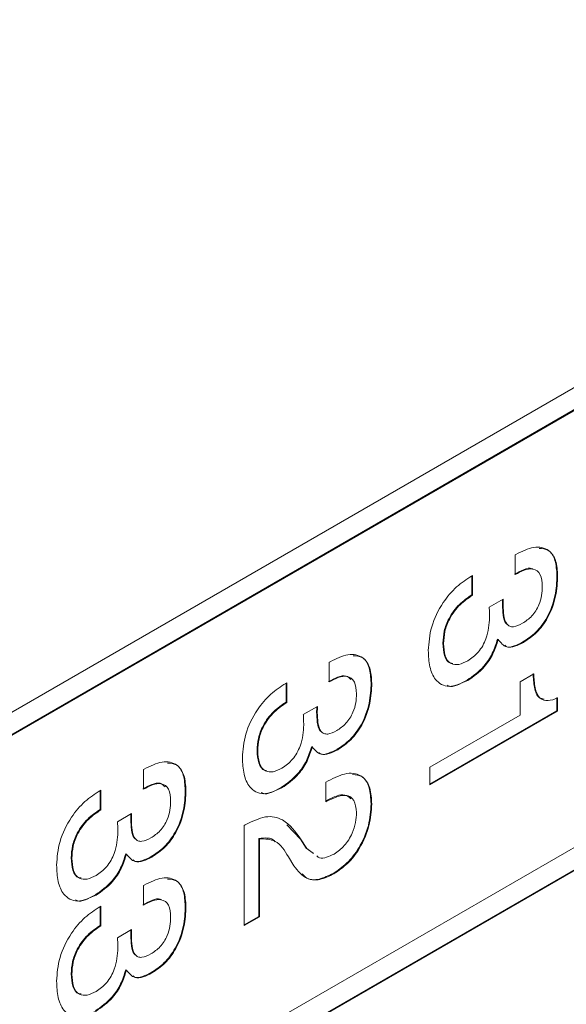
# Model space of a CAD drawing. Header units: millimetres. Extents: x 22 to 278, y 61 to 167.
# Tile 85 of 148: x 207.72 to 210.63, y 113.69 to 118.94. Entities that reach past the tile are written whole.
import ezdxf

# ---------------------------------------------------------------- set-up
doc = ezdxf.new("R2010")
doc.units = ezdxf.units.MM
doc.layers.get('0').update_dxf_attribs({"lineweight": 15})

msp = doc.modelspace()

# ---------------------------------------------------------------- linework, layer by layer
for p, q in [((190.8467, 105.5326), (215.843, 119.9626)), ((215.8394, 119.8421), (190.8432, 105.4121)), ((215.843, 119.8401), (190.8467, 105.4101)), ((190.8467, 103.0829), (215.843, 117.513)), ((215.8394, 117.3925), (190.8432, 102.9625)), ((215.843, 117.3905), (190.8467, 102.9605)), ((210.3565, 116.085), (210.3613, 116.0878)), ((210.3565, 115.9804), (210.3565, 116.085)), ((210.1249, 115.9723), (210.1299, 115.9752)), ((210.1264, 115.9731), (210.1264, 115.8725)), ((210.1299, 115.9752), (210.1299, 115.8705)), ((210.5796, 115.9755), (210.5832, 115.9735)), ((210.1264, 115.8725), (210.1299, 115.8705)), ((210.2184, 115.8071), (210.2939, 115.8502)), ((210.2188, 115.8036), (210.2184, 115.8071)), ((210.2895, 115.819), (210.2931, 115.817)), ((209.9722, 115.6147), (209.9758, 115.6127)), ((210.2629, 115.6363), (210.2664, 115.6343)), ((210.3986, 115.6214), (210.4021, 115.6194)), ((209.3666, 115.5136), (209.3714, 115.5163)), ((209.3666, 115.4089), (209.3666, 115.5136)), ((209.135, 115.4008), (209.1399, 115.4037)), ((209.1364, 115.4016), (209.1364, 115.301)), ((209.1399, 115.4037), (209.1399, 115.299)), ((209.5897, 115.404), (209.5932, 115.402)), ((210.1007, 115.418), (210.1043, 115.416)), ((210.3837, 115.4098), (210.4563, 115.4517)), ((210.3837, 115.2319), (210.3837, 115.4098)), ((209.1364, 115.301), (209.1399, 115.299)), ((210.5796, 115.3253), (210.5796, 115.2548)), ((210.5832, 115.3233), (210.5832, 115.2528)), ((209.2285, 115.2356), (209.304, 115.2787)), ((209.2996, 115.2475), (209.3031, 115.2455)), ((210.5796, 115.2548), (209.9033, 114.8644)), ((210.5832, 115.2528), (209.9033, 114.8603)), ((210.5796, 115.2548), (210.5832, 115.2528)), ((209.2289, 115.2321), (209.2285, 115.2356)), ((209.9033, 114.9545), (210.3837, 115.2319)), ((208.9823, 115.0433), (208.9858, 115.0412)), ((209.273, 115.0648), (209.2765, 115.0628)), ((209.4087, 115.0499), (209.4122, 115.0479)), ((208.3766, 114.9421), (208.3814, 114.9449)), ((208.3766, 114.8374), (208.3766, 114.9421)), ((209.9033, 114.8603), (209.9033, 114.9545)), ((209.3485, 114.875), (209.3602, 114.8818)), ((208.145, 114.8293), (208.15, 114.8322)), ((208.1465, 114.8301), (208.1465, 114.7295)), ((208.15, 114.8322), (208.15, 114.7275)), ((208.5997, 114.8325), (208.6033, 114.8305)), ((209.1108, 114.8465), (209.1143, 114.8445)), ((209.3485, 114.7703), (209.3485, 114.875)), ((209.3528, 114.7769), (209.3485, 114.7744)), ((209.3564, 114.7749), (209.3485, 114.7703)), ((209.3528, 114.7769), (209.3564, 114.7749)), ((208.1465, 114.7295), (208.15, 114.7275)), ((209.5897, 114.7602), (209.5932, 114.7582)), ((208.2385, 114.6641), (208.314, 114.7072)), ((208.3096, 114.676), (208.3132, 114.674)), ((208.239, 114.6606), (208.2385, 114.6641)), ((208.9133, 114.6447), (208.9188, 114.6479)), ((208.9133, 114.1108), (208.9133, 114.6447)), ((209.1399, 114.6482), (209.2129, 114.5705)), ((208.9914, 114.5754), (208.9914, 114.16)), ((208.9914, 114.5754), (208.9949, 114.5734)), ((208.9949, 114.5734), (208.9949, 114.1579)), ((209.2129, 114.5705), (209.2445, 114.5235)), ((209.2129, 114.5705), (209.2164, 114.5685)), ((209.2164, 114.5685), (209.248, 114.5214)), ((209.2445, 114.5235), (209.2801, 114.4971)), ((209.2445, 114.5235), (209.248, 114.5214)), ((209.248, 114.5214), (209.2836, 114.4951)), ((207.9923, 114.4718), (207.9959, 114.4697)), ((208.283, 114.4933), (208.2865, 114.4913)), ((208.4187, 114.4784), (208.4222, 114.4764)), ((209.1782, 114.4294), (209.149, 114.4777)), ((209.3881, 114.389), (209.3917, 114.387)), ((208.3766, 114.3244), (208.3814, 114.3272)), ((208.3766, 114.2198), (208.3766, 114.3244)), ((208.1208, 114.2751), (208.1244, 114.273)), ((208.145, 114.2117), (208.15, 114.2145)), ((208.1465, 114.2125), (208.1465, 114.1119)), ((208.15, 114.2145), (208.15, 114.1099)), ((208.5997, 114.2149), (208.6033, 114.2129)), ((208.9914, 114.16), (208.9133, 114.1149)), ((208.9949, 114.1579), (208.9133, 114.1108)), ((208.9914, 114.16), (208.9949, 114.1579)), ((208.1465, 114.1119), (208.15, 114.1099)), ((208.2385, 114.0465), (208.314, 114.0896)), ((208.239, 114.0429), (208.2385, 114.0465)), ((208.3096, 114.0584), (208.3132, 114.0564)), ((207.9923, 113.8541), (207.9959, 113.8521)), ((208.283, 113.8757), (208.2865, 113.8736)), ((208.4187, 113.8608), (208.4222, 113.8588))]:
    msp.add_line(p, q)
for points, knots in [([(210.3613, 116.0878), (210.3937, 116.1037), (210.4583, 116.1354), (210.5356, 116.119), (210.5778, 116.0583), (210.5814, 116.0018), (210.5832, 115.9735)], [0, 0, 0, 0, 0.280391, 0.559399, 0.779365, 1, 1, 1, 1]), ([(210.4846, 116.1199), (210.5013, 116.1186), (210.5403, 116.1156), (210.5738, 116.0592), (210.5777, 116.0034), (210.5796, 115.9755)], [0, 0, 0, 0, 0.273793, 0.636346, 1, 1, 1, 1]), ([(210.4513, 116.0083), (210.4498, 116.0095), (210.438, 116.0193), (210.4005, 116.0061), (210.3688, 115.9903), (210.353, 115.9824)], [0, 0, 0, 0, 0.067204, 0.532793, 1, 1, 1, 1]), ([(210.5016, 115.9164), (210.5, 115.9396), (210.497, 115.9859), (210.4561, 116.0154), (210.4052, 116.006), (210.3728, 115.9889), (210.3565, 115.9804)], [0, 0, 0, 0, 0.280224, 0.558001, 0.778617, 1, 1, 1, 1]), ([(209.8942, 115.5759), (209.8971, 115.6173), (209.903, 115.7001), (209.9642, 115.8267), (210.0441, 115.9198), (210.098, 115.9548), (210.1249, 115.9723)], [0, 0, 0, 0, 0.280115, 0.559017, 0.779197, 1, 1, 1, 1]), ([(210.5796, 115.9755), (210.5781, 115.9401), (210.5749, 115.8694), (210.5352, 115.7582), (210.4693, 115.6684), (210.4222, 115.6371), (210.3986, 115.6214)], [0, 0, 0, 0, 0.280903, 0.56016, 0.779706, 1, 1, 1, 1]), ([(210.5832, 115.9735), (210.5816, 115.938), (210.5785, 115.8674), (210.5387, 115.7561), (210.4728, 115.6664), (210.4257, 115.6351), (210.4021, 115.6194)], [0, 0, 0, 0, 0.280903, 0.56016, 0.779706, 1, 1, 1, 1]), ([(210.1264, 115.8725), (210.1039, 115.8573), (210.0591, 115.827), (210.0038, 115.7546), (209.9756, 115.6779), (209.9734, 115.6358), (209.9722, 115.6147)], [0, 0, 0, 0, 0.280691, 0.559402, 0.779276, 1, 1, 1, 1]), ([(210.3966, 115.7209), (210.4135, 115.7322), (210.4471, 115.7547), (210.4843, 115.814), (210.4997, 115.8699), (210.5009, 115.9009), (210.5016, 115.9164)], [0, 0, 0, 0, 0.279973, 0.558282, 0.778793, 1, 1, 1, 1]), ([(210.1299, 115.8705), (210.1074, 115.8553), (210.0626, 115.8249), (210.0073, 115.7526), (209.9791, 115.6759), (209.9769, 115.6338), (209.9758, 115.6127)], [0, 0, 0, 0, 0.280691, 0.559402, 0.779276, 1, 1, 1, 1]), ([(210.2902, 115.8481), (210.29, 115.8432), (210.2896, 115.8334), (210.2896, 115.8238), (210.2895, 115.819)], [0, 0, 0, 0, 0.497659, 1, 1, 1, 1]), ([(210.2939, 115.8502), (210.2936, 115.8439), (210.2931, 115.8327), (210.2931, 115.8218), (210.2931, 115.817)], [0, 0, 0, 0, 0.5599977, 1, 1, 1, 1]), ([(210.2205, 115.7522), (210.2203, 115.7619), (210.22, 115.7791), (210.2192, 115.7961), (210.2188, 115.8036)], [0, 0, 0, 0, 0.559986, 1, 1, 1, 1]), ([(210.2895, 115.819), (210.2902, 115.8008), (210.2916, 115.7643), (210.2992, 115.727), (210.3112, 115.7179), (210.3126, 115.7169)], [0, 0, 0, 0, 0.470715, 0.939441, 1, 1, 1, 1]), ([(210.2931, 115.817), (210.2936, 115.7984), (210.2945, 115.7614), (210.3059, 115.7213), (210.3268, 115.7038), (210.3553, 115.7003), (210.3801, 115.7126), (210.3966, 115.7209)], [0, 0, 0, 0, 0.2507958, 0.5005317, 0.6255696, 0.7505786, 1, 1, 1, 1]), ([(210.1048, 115.521), (210.1245, 115.5347), (210.1636, 115.5622), (210.2145, 115.6547), (210.2183, 115.7152), (210.2205, 115.7522)], [0, 0, 0, 0, 0.280253, 0.559686, 1, 1, 1, 1]), ([(209.9722, 115.6147), (209.9738, 115.5924), (209.9768, 115.5477), (209.9988, 115.5093), (210.0204, 115.5079), (210.0243, 115.5076)], [0, 0, 0, 0, 0.452328, 0.902129, 1, 1, 1, 1]), ([(209.9758, 115.6127), (209.9771, 115.5898), (209.9797, 115.544), (210.0104, 115.5032), (210.0565, 115.4971), (210.0887, 115.513), (210.1048, 115.521)], [0, 0, 0, 0, 0.280656, 0.559744, 0.779511, 1, 1, 1, 1]), ([(210.2629, 115.6363), (210.2548, 115.611), (210.2386, 115.5604), (210.1824, 115.4748), (210.1317, 115.4395), (210.1007, 115.418)], [0, 0, 0, 0, 0.280899, 0.561106, 1, 1, 1, 1]), ([(210.2664, 115.6343), (210.2583, 115.609), (210.2422, 115.5584), (210.1859, 115.4727), (210.1352, 115.4375), (210.1043, 115.416)], [0, 0, 0, 0, 0.280899, 0.561106, 1, 1, 1, 1]), ([(210.4021, 115.6194), (210.3865, 115.6114), (210.3553, 115.5955), (210.3017, 115.5901), (210.2798, 115.6175), (210.2664, 115.6343)], [0, 0, 0, 0, 0.281418, 0.562234, 1, 1, 1, 1]), ([(210.3986, 115.6214), (210.3832, 115.6139), (210.3525, 115.5989), (210.316, 115.5902), (210.3043, 115.6015), (210.3021, 115.6036)], [0, 0, 0, 0, 0.447583, 0.894208, 1, 1, 1, 1]), ([(209.3714, 115.5163), (209.4038, 115.5322), (209.4683, 115.5639), (209.5457, 115.5476), (209.5879, 115.4868), (209.5914, 115.4303), (209.5932, 115.402)], [0, 0, 0, 0, 0.280391, 0.559399, 0.779365, 1, 1, 1, 1]), ([(210.1043, 115.416), (210.0701, 115.4007), (210.0018, 115.3701), (209.9312, 115.411), (209.8984, 115.4861), (209.8956, 115.5459), (209.8942, 115.5759)], [0, 0, 0, 0, 0.279361, 0.558332, 0.778914, 1, 1, 1, 1]), ([(209.4946, 115.5484), (209.5114, 115.5471), (209.5503, 115.5442), (209.5839, 115.4877), (209.5877, 115.432), (209.5897, 115.404)], [0, 0, 0, 0, 0.273793, 0.636346, 1, 1, 1, 1]), ([(210.4527, 115.4537), (210.454, 115.4288), (210.4566, 115.379), (210.475, 115.3243), (210.5024, 115.3187), (210.511, 115.3169)], [0, 0, 0, 0, 0.408403, 0.8142, 1, 1, 1, 1]), ([(208.9042, 115.0044), (208.9072, 115.0459), (208.913, 115.1286), (208.9743, 115.2552), (209.0542, 115.3483), (209.108, 115.3833), (209.135, 115.4008)], [0, 0, 0, 0, 0.280115, 0.559017, 0.779197, 1, 1, 1, 1]), ([(209.4821, 115.4213), (209.4745, 115.4292), (209.4572, 115.4472), (209.4112, 115.4358), (209.3791, 115.4192), (209.363, 115.4109)], [0, 0, 0, 0, 0.2844743, 0.6416164, 1, 1, 1, 1]), ([(209.5116, 115.3449), (209.5101, 115.3681), (209.507, 115.4144), (209.4661, 115.4439), (209.4152, 115.4345), (209.3828, 115.4174), (209.3666, 115.4089)], [0, 0, 0, 0, 0.280224, 0.558001, 0.778617, 1, 1, 1, 1]), ([(209.5897, 115.404), (209.5881, 115.3686), (209.585, 115.2979), (209.5452, 115.1867), (209.4793, 115.0969), (209.4322, 115.0656), (209.4087, 115.0499)], [0, 0, 0, 0, 0.280903, 0.56016, 0.779706, 1, 1, 1, 1]), ([(209.5932, 115.402), (209.5916, 115.3665), (209.5885, 115.2959), (209.5488, 115.1846), (209.4829, 115.0949), (209.4358, 115.0636), (209.4122, 115.0479)], [0, 0, 0, 0, 0.280903, 0.56016, 0.779706, 1, 1, 1, 1]), ([(210.1007, 115.418), (210.0643, 115.3975), (210.0239, 115.3747), (209.9973, 115.3897), (209.9946, 115.3912)], [0, 0, 0, 0, 0.901499, 1, 1, 1, 1]), ([(210.4563, 115.4517), (210.4574, 115.4263), (210.4596, 115.3758), (210.4829, 115.3192), (210.5305, 115.3036), (210.5656, 115.3167), (210.5832, 115.3233)], [0, 0, 0, 0, 0.281056, 0.560319, 0.779649, 1, 1, 1, 1]), ([(209.1364, 115.301), (209.1139, 115.2858), (209.0691, 115.2555), (209.0138, 115.1832), (208.9856, 115.1064), (208.9834, 115.0643), (208.9823, 115.0433)], [0, 0, 0, 0, 0.280691, 0.559402, 0.779276, 1, 1, 1, 1]), ([(209.1399, 115.299), (209.1175, 115.2838), (209.0727, 115.2535), (209.0174, 115.1811), (208.9892, 115.1044), (208.9869, 115.0623), (208.9858, 115.0412)], [0, 0, 0, 0, 0.280691, 0.559402, 0.779276, 1, 1, 1, 1]), ([(209.4067, 115.1494), (209.4235, 115.1607), (209.4572, 115.1832), (209.4943, 115.2425), (209.5097, 115.2984), (209.511, 115.3294), (209.5116, 115.3449)], [0, 0, 0, 0, 0.279973, 0.558282, 0.778793, 1, 1, 1, 1]), ([(209.3003, 115.2766), (209.3001, 115.2717), (209.2996, 115.2619), (209.2996, 115.2523), (209.2996, 115.2475)], [0, 0, 0, 0, 0.497659, 1, 1, 1, 1]), ([(209.2996, 115.2475), (209.3003, 115.2293), (209.3017, 115.1929), (209.3092, 115.1555), (209.3213, 115.1465), (209.3227, 115.1454)], [0, 0, 0, 0, 0.470715, 0.939441, 1, 1, 1, 1]), ([(209.304, 115.2787), (209.3037, 115.2724), (209.3032, 115.2612), (209.3031, 115.2503), (209.3031, 115.2455)], [0, 0, 0, 0, 0.5599977, 1, 1, 1, 1]), ([(209.3031, 115.2455), (209.3036, 115.2269), (209.3046, 115.1899), (209.316, 115.1498), (209.3369, 115.1323), (209.3654, 115.1288), (209.3902, 115.1412), (209.4067, 115.1494)], [0, 0, 0, 0, 0.2507958, 0.5005317, 0.6255696, 0.7505786, 1, 1, 1, 1]), ([(209.2306, 115.1807), (209.2304, 115.1904), (209.23, 115.2076), (209.2292, 115.2246), (209.2289, 115.2321)], [0, 0, 0, 0, 0.559986, 1, 1, 1, 1]), ([(209.1149, 114.9495), (209.1345, 114.9633), (209.1737, 114.9907), (209.2245, 115.0832), (209.2283, 115.1437), (209.2306, 115.1807)], [0, 0, 0, 0, 0.2802531, 0.5596856, 1, 1, 1, 1]), ([(208.9823, 115.0433), (208.9838, 115.0209), (208.9869, 114.9762), (209.0089, 114.9378), (209.0305, 114.9364), (209.0344, 114.9361)], [0, 0, 0, 0, 0.4523276, 0.9021288, 1, 1, 1, 1]), ([(208.9858, 115.0412), (208.9871, 115.0183), (208.9897, 114.9726), (209.0204, 114.9317), (209.0665, 114.9256), (209.0987, 114.9415), (209.1149, 114.9495)], [0, 0, 0, 0, 0.280656, 0.559744, 0.779511, 1, 1, 1, 1]), ([(209.273, 115.0648), (209.2649, 115.0395), (209.2487, 114.989), (209.1924, 114.9033), (209.1417, 114.868), (209.1108, 114.8465)], [0, 0, 0, 0, 0.280899, 0.561106, 1, 1, 1, 1]), ([(209.2765, 115.0628), (209.2684, 115.0375), (209.2522, 114.9869), (209.196, 114.9012), (209.1453, 114.866), (209.1143, 114.8445)], [0, 0, 0, 0, 0.280899, 0.561106, 1, 1, 1, 1]), ([(209.4122, 115.0479), (209.3966, 115.0399), (209.3653, 115.024), (209.3118, 115.0186), (209.2899, 115.046), (209.2765, 115.0628)], [0, 0, 0, 0, 0.281418, 0.562234, 1, 1, 1, 1]), ([(209.4087, 115.0499), (209.3933, 115.0424), (209.3625, 115.0274), (209.3261, 115.0187), (209.3144, 115.03), (209.3122, 115.0321)], [0, 0, 0, 0, 0.447583, 0.894208, 1, 1, 1, 1]), ([(208.3814, 114.9449), (208.4138, 114.9607), (208.4784, 114.9924), (208.5557, 114.9761), (208.5979, 114.9153), (208.6015, 114.8588), (208.6033, 114.8305)], [0, 0, 0, 0, 0.280391, 0.559399, 0.779365, 1, 1, 1, 1]), ([(209.1143, 114.8445), (209.0801, 114.8292), (209.0119, 114.7986), (208.9412, 114.8395), (208.9085, 114.9146), (208.9056, 114.9744), (208.9042, 115.0044)], [0, 0, 0, 0, 0.279361, 0.558332, 0.778914, 1, 1, 1, 1]), ([(208.5047, 114.9769), (208.5214, 114.9756), (208.5604, 114.9727), (208.5939, 114.9162), (208.5978, 114.8605), (208.5997, 114.8325)], [0, 0, 0, 0, 0.273793, 0.636346, 1, 1, 1, 1]), ([(209.3602, 114.8818), (209.3945, 114.8987), (209.4629, 114.9325), (209.5446, 114.9142), (209.5879, 114.8482), (209.5914, 114.7882), (209.5932, 114.7582)], [0, 0, 0, 0, 0.280451, 0.559362, 0.779308, 1, 1, 1, 1]), ([(209.491, 114.9153), (209.5086, 114.9138), (209.5497, 114.9102), (209.5838, 114.849), (209.5877, 114.7898), (209.5897, 114.7602)], [0, 0, 0, 0, 0.272854, 0.635811, 1, 1, 1, 1]), ([(207.9143, 114.4329), (207.9172, 114.4744), (207.9231, 114.5571), (207.9843, 114.6837), (208.0642, 114.7769), (208.1181, 114.8118), (208.145, 114.8293)], [0, 0, 0, 0, 0.280115, 0.559017, 0.779197, 1, 1, 1, 1]), ([(208.4922, 114.8498), (208.4845, 114.8578), (208.4673, 114.8757), (208.4212, 114.8643), (208.3892, 114.8477), (208.3731, 114.8394)], [0, 0, 0, 0, 0.284474, 0.641616, 1, 1, 1, 1]), ([(208.5217, 114.7734), (208.5201, 114.7967), (208.5171, 114.8429), (208.4762, 114.8724), (208.4253, 114.863), (208.3929, 114.8459), (208.3766, 114.8374)], [0, 0, 0, 0, 0.280224, 0.558001, 0.778617, 1, 1, 1, 1]), ([(208.5997, 114.8325), (208.5982, 114.7971), (208.595, 114.7264), (208.5553, 114.6152), (208.4894, 114.5254), (208.4423, 114.4941), (208.4187, 114.4784)], [0, 0, 0, 0, 0.280903, 0.5601602, 0.7797064, 1, 1, 1, 1]), ([(208.6033, 114.8305), (208.6017, 114.7951), (208.5986, 114.7244), (208.5588, 114.6131), (208.4929, 114.5234), (208.4458, 114.4921), (208.4222, 114.4764)], [0, 0, 0, 0, 0.280903, 0.5601602, 0.7797064, 1, 1, 1, 1]), ([(209.1108, 114.8465), (209.0744, 114.826), (209.034, 114.8033), (209.0073, 114.8182), (209.0047, 114.8197)], [0, 0, 0, 0, 0.901499, 1, 1, 1, 1]), ([(208.4167, 114.5779), (208.4336, 114.5892), (208.4672, 114.6117), (208.5044, 114.671), (208.5198, 114.7269), (208.521, 114.7579), (208.5217, 114.7734)], [0, 0, 0, 0, 0.2799727, 0.5582824, 0.7787932, 1, 1, 1, 1]), ([(209.4823, 114.7866), (209.4722, 114.795), (209.4405, 114.8216), (209.3884, 114.795), (209.3528, 114.7769)], [0, 0, 0, 0, 0.317412, 1, 1, 1, 1]), ([(209.5116, 114.7135), (209.5093, 114.7372), (209.5047, 114.7844), (209.4463, 114.8173), (209.3905, 114.791), (209.3564, 114.7749)], [0, 0, 0, 0, 0.280567, 0.560264, 1, 1, 1, 1]), ([(208.1465, 114.7295), (208.124, 114.7143), (208.0792, 114.684), (208.0239, 114.6117), (207.9957, 114.5349), (207.9935, 114.4928), (207.9923, 114.4718)], [0, 0, 0, 0, 0.280691, 0.559402, 0.779276, 1, 1, 1, 1]), ([(208.15, 114.7275), (208.1275, 114.7123), (208.0827, 114.682), (208.0274, 114.6096), (207.9992, 114.5329), (207.997, 114.4908), (207.9959, 114.4697)], [0, 0, 0, 0, 0.280691, 0.559402, 0.779276, 1, 1, 1, 1]), ([(209.5897, 114.7602), (209.5874, 114.7224), (209.5827, 114.647), (209.5328, 114.5304), (209.4625, 114.4388), (209.4129, 114.4056), (209.3881, 114.389)], [0, 0, 0, 0, 0.2804405, 0.5596806, 0.7795919, 1, 1, 1, 1]), ([(209.5932, 114.7582), (209.5909, 114.7204), (209.5862, 114.6449), (209.5363, 114.5283), (209.466, 114.4367), (209.4165, 114.4036), (209.3917, 114.387)], [0, 0, 0, 0, 0.2804405, 0.5596806, 0.7795919, 1, 1, 1, 1]), ([(208.3103, 114.7051), (208.3101, 114.7002), (208.3097, 114.6904), (208.3097, 114.6808), (208.3096, 114.676)], [0, 0, 0, 0, 0.497659, 1, 1, 1, 1]), ([(208.3096, 114.676), (208.3103, 114.6578), (208.3117, 114.6214), (208.3193, 114.584), (208.3313, 114.575), (208.3327, 114.5739)], [0, 0, 0, 0, 0.470715, 0.939441, 1, 1, 1, 1]), ([(208.314, 114.7072), (208.3137, 114.7009), (208.3132, 114.6897), (208.3132, 114.6788), (208.3132, 114.674)], [0, 0, 0, 0, 0.559998, 1, 1, 1, 1]), ([(208.3132, 114.674), (208.3137, 114.6554), (208.3146, 114.6184), (208.326, 114.5783), (208.3469, 114.5608), (208.3754, 114.5573), (208.4002, 114.5697), (208.4167, 114.5779)], [0, 0, 0, 0, 0.2507958, 0.5005317, 0.6255696, 0.7505786, 1, 1, 1, 1]), ([(208.9188, 114.6479), (208.9556, 114.6659), (209.0291, 114.7019), (209.1407, 114.677), (209.1877, 114.6097), (209.2164, 114.5685)], [0, 0, 0, 0, 0.279996, 0.559198, 1, 1, 1, 1]), ([(209.3924, 114.4921), (209.4113, 114.5052), (209.449, 114.5315), (209.4896, 114.5981), (209.5092, 114.661), (209.5108, 114.696), (209.5116, 114.7135)], [0, 0, 0, 0, 0.27961, 0.558548, 0.779048, 1, 1, 1, 1]), ([(208.2407, 114.6092), (208.2404, 114.6189), (208.2401, 114.6361), (208.2393, 114.6531), (208.239, 114.6606)], [0, 0, 0, 0, 0.559986, 1, 1, 1, 1]), ([(208.1249, 114.378), (208.1446, 114.3918), (208.1837, 114.4192), (208.2346, 114.5117), (208.2384, 114.5722), (208.2407, 114.6092)], [0, 0, 0, 0, 0.280253, 0.559686, 1, 1, 1, 1]), ([(209.0786, 114.5575), (209.0774, 114.559), (209.0582, 114.5823), (209.0237, 114.5787), (208.9914, 114.5754)], [0, 0, 0, 0, 0.063271, 1, 1, 1, 1]), ([(209.149, 114.4777), (209.1289, 114.5111), (209.0933, 114.5705), (209.0248, 114.5725), (208.9949, 114.5734)], [0, 0, 0, 0, 0.562606, 1, 1, 1, 1]), ([(207.9923, 114.4718), (207.9939, 114.4494), (207.9969, 114.4047), (208.0189, 114.3663), (208.0406, 114.3649), (208.0444, 114.3647)], [0, 0, 0, 0, 0.452328, 0.902129, 1, 1, 1, 1]), ([(207.9959, 114.4697), (207.9972, 114.4468), (207.9998, 114.4011), (208.0305, 114.3603), (208.0766, 114.3541), (208.1088, 114.37), (208.1249, 114.378)], [0, 0, 0, 0, 0.280656, 0.559744, 0.779511, 1, 1, 1, 1]), ([(208.283, 114.4933), (208.2749, 114.468), (208.2587, 114.4175), (208.2025, 114.3318), (208.1518, 114.2966), (208.1208, 114.2751)], [0, 0, 0, 0, 0.280899, 0.561106, 1, 1, 1, 1]), ([(208.2865, 114.4913), (208.2784, 114.466), (208.2623, 114.4154), (208.206, 114.3297), (208.1553, 114.2945), (208.1244, 114.273)], [0, 0, 0, 0, 0.280899, 0.561106, 1, 1, 1, 1]), ([(208.4222, 114.4764), (208.4066, 114.4684), (208.3754, 114.4525), (208.3218, 114.4471), (208.2999, 114.4746), (208.2865, 114.4913)], [0, 0, 0, 0, 0.281418, 0.562234, 1, 1, 1, 1]), ([(208.4187, 114.4784), (208.4033, 114.4709), (208.3726, 114.456), (208.3361, 114.4473), (208.3244, 114.4585), (208.3222, 114.4606)], [0, 0, 0, 0, 0.447583, 0.894208, 1, 1, 1, 1]), ([(209.3013, 114.482), (209.3056, 114.478), (209.3182, 114.4662), (209.3524, 114.4728), (209.379, 114.4856), (209.3924, 114.4921)], [0, 0, 0, 0, 0.207338, 0.60358, 1, 1, 1, 1]), ([(208.1244, 114.273), (208.0902, 114.2577), (208.0219, 114.2271), (207.9513, 114.268), (207.9185, 114.3431), (207.9157, 114.403), (207.9143, 114.4329)], [0, 0, 0, 0, 0.279361, 0.558332, 0.778914, 1, 1, 1, 1]), ([(209.3917, 114.387), (209.3662, 114.3746), (209.3154, 114.3499), (209.2342, 114.3576), (209.1994, 114.4022), (209.1782, 114.4294)], [0, 0, 0, 0, 0.280291, 0.560216, 1, 1, 1, 1]), ([(208.3814, 114.3272), (208.4138, 114.3431), (208.4784, 114.3748), (208.5557, 114.3584), (208.5979, 114.2977), (208.6015, 114.2412), (208.6033, 114.2129)], [0, 0, 0, 0, 0.280391, 0.559399, 0.779365, 1, 1, 1, 1]), ([(208.5047, 114.3592), (208.5214, 114.358), (208.5604, 114.355), (208.5939, 114.2986), (208.5978, 114.2428), (208.5997, 114.2149)], [0, 0, 0, 0, 0.273793, 0.636346, 1, 1, 1, 1]), ([(209.3881, 114.389), (209.3629, 114.377), (209.3125, 114.3531), (209.2523, 114.3539), (209.2305, 114.3783), (209.223, 114.3867)], [0, 0, 0, 0, 0.396594, 0.792671, 1, 1, 1, 1]), ([(208.1208, 114.2751), (208.0844, 114.2545), (208.044, 114.2318), (208.0174, 114.2467), (208.0147, 114.2482)], [0, 0, 0, 0, 0.901499, 1, 1, 1, 1]), ([(208.4714, 114.2476), (208.4699, 114.2489), (208.4581, 114.2586), (208.4206, 114.2455), (208.3889, 114.2297), (208.3731, 114.2218)], [0, 0, 0, 0, 0.067204, 0.532793, 1, 1, 1, 1]), ([(208.5217, 114.1558), (208.5201, 114.179), (208.5171, 114.2253), (208.4762, 114.2547), (208.4253, 114.2454), (208.3929, 114.2283), (208.3766, 114.2198)], [0, 0, 0, 0, 0.280224, 0.558001, 0.778617, 1, 1, 1, 1]), ([(207.9143, 113.8153), (207.9172, 113.8567), (207.9231, 113.9394), (207.9843, 114.066), (208.0642, 114.1592), (208.1181, 114.1942), (208.145, 114.2117)], [0, 0, 0, 0, 0.280115, 0.559017, 0.779197, 1, 1, 1, 1]), ([(208.5997, 114.2149), (208.5982, 114.1795), (208.595, 114.1088), (208.5553, 113.9975), (208.4894, 113.9078), (208.4423, 113.8765), (208.4187, 113.8608)], [0, 0, 0, 0, 0.280903, 0.5601602, 0.7797064, 1, 1, 1, 1]), ([(208.6033, 114.2129), (208.6017, 114.1774), (208.5986, 114.1067), (208.5588, 113.9955), (208.4929, 113.9058), (208.4458, 113.8744), (208.4222, 113.8588)], [0, 0, 0, 0, 0.280903, 0.5601602, 0.7797064, 1, 1, 1, 1]), ([(208.4167, 113.9602), (208.4336, 113.9715), (208.4672, 113.9941), (208.5044, 114.0533), (208.5198, 114.1092), (208.521, 114.1403), (208.5217, 114.1558)], [0, 0, 0, 0, 0.279973, 0.558282, 0.778793, 1, 1, 1, 1]), ([(208.1465, 114.1119), (208.124, 114.0967), (208.0792, 114.0664), (208.0239, 113.994), (207.9957, 113.9173), (207.9935, 113.8752), (207.9923, 113.8541)], [0, 0, 0, 0, 0.280691, 0.559402, 0.779276, 1, 1, 1, 1]), ([(208.15, 114.1099), (208.1275, 114.0946), (208.0827, 114.0643), (208.0274, 113.992), (207.9992, 113.9152), (207.997, 113.8732), (207.9959, 113.8521)], [0, 0, 0, 0, 0.280691, 0.559402, 0.779276, 1, 1, 1, 1]), ([(208.2407, 113.9916), (208.2404, 114.0012), (208.2401, 114.0185), (208.2393, 114.0355), (208.239, 114.0429)], [0, 0, 0, 0, 0.559986, 1, 1, 1, 1]), ([(208.3103, 114.0875), (208.3101, 114.0826), (208.3097, 114.0728), (208.3097, 114.0632), (208.3096, 114.0584)], [0, 0, 0, 0, 0.497659, 1, 1, 1, 1]), ([(208.3096, 114.0584), (208.3103, 114.0401), (208.3117, 114.0037), (208.3193, 113.9664), (208.3313, 113.9573), (208.3327, 113.9563)], [0, 0, 0, 0, 0.470715, 0.939441, 1, 1, 1, 1]), ([(208.314, 114.0896), (208.3137, 114.0833), (208.3132, 114.0721), (208.3132, 114.0612), (208.3132, 114.0564)], [0, 0, 0, 0, 0.559998, 1, 1, 1, 1]), ([(208.3132, 114.0564), (208.3137, 114.0378), (208.3146, 114.0008), (208.326, 113.9607), (208.3469, 113.9431), (208.3754, 113.9397), (208.4002, 113.952), (208.4167, 113.9602)], [0, 0, 0, 0, 0.250796, 0.500532, 0.62557, 0.750579, 1, 1, 1, 1]), ([(208.1249, 113.7604), (208.1446, 113.7741), (208.1837, 113.8016), (208.2346, 113.8941), (208.2384, 113.9546), (208.2407, 113.9916)], [0, 0, 0, 0, 0.280253, 0.559686, 1, 1, 1, 1]), ([(207.9923, 113.8541), (207.9939, 113.8317), (207.9969, 113.7871), (208.0189, 113.7487), (208.0406, 113.7473), (208.0444, 113.747)], [0, 0, 0, 0, 0.4523276, 0.9021288, 1, 1, 1, 1]), ([(207.9959, 113.8521), (207.9972, 113.8292), (207.9998, 113.7834), (208.0305, 113.7426), (208.0766, 113.7364), (208.1088, 113.7524), (208.1249, 113.7604)], [0, 0, 0, 0, 0.280656, 0.559744, 0.779511, 1, 1, 1, 1]), ([(208.283, 113.8757), (208.2749, 113.8504), (208.2587, 113.7998), (208.2025, 113.7141), (208.1518, 113.6789), (208.1208, 113.6574)], [0, 0, 0, 0, 0.280899, 0.561106, 1, 1, 1, 1]), ([(208.2865, 113.8736), (208.2784, 113.8483), (208.2623, 113.7978), (208.206, 113.7121), (208.1553, 113.6769), (208.1244, 113.6554)], [0, 0, 0, 0, 0.280899, 0.561106, 1, 1, 1, 1]), ([(208.4222, 113.8588), (208.4066, 113.8508), (208.3754, 113.8348), (208.3218, 113.8295), (208.2999, 113.8569), (208.2865, 113.8736)], [0, 0, 0, 0, 0.281418, 0.562234, 1, 1, 1, 1]), ([(208.4187, 113.8608), (208.4033, 113.8533), (208.3726, 113.8383), (208.3361, 113.8296), (208.3244, 113.8408), (208.3222, 113.843)], [0, 0, 0, 0, 0.447583, 0.894208, 1, 1, 1, 1]), ([(208.1244, 113.6554), (208.0902, 113.6401), (208.0219, 113.6095), (207.9513, 113.6504), (207.9185, 113.7255), (207.9157, 113.7853), (207.9143, 113.8153)], [0, 0, 0, 0, 0.279361, 0.558332, 0.778914, 1, 1, 1, 1])]:
    msp.add_open_spline(points, degree=3, knots=knots)

doc.saveas('drawing.dxf')
